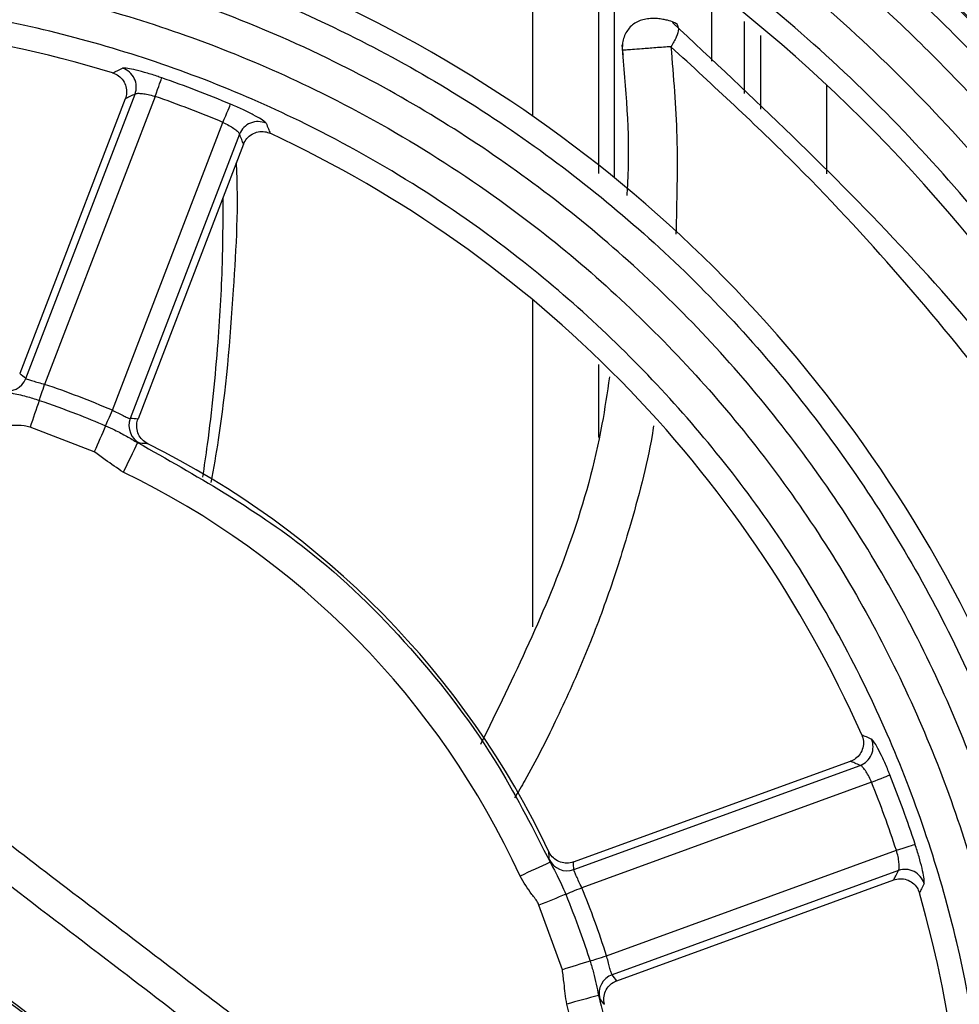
# Model space of a CAD drawing. Header units: millimetres. Extents: x -8 to 420, y 0 to 297.
# Tile 22 of 77: x 171 to 178, y 182 to 190. Entities that reach past the tile are written whole.
import ezdxf

# ---------------------------------------------------------------- set-up
doc = ezdxf.new("R2010")
doc.units = ezdxf.units.MM
doc.layers.add('10', color=7, linetype='Continuous')
doc.layers.add('SLD-0', color=7, linetype='Continuous')
doc.styles.add('SLDTEXTSTYLE2', font='TXT', dxfattribs={"width": 0.7})
doc.dimstyles.new('SLDDIMSTYLE2', dxfattribs={"dimtxt": 2.645833, "dimasz": 2.5, "dimexe": 0, "dimexo": 0.0625, "dimgap": 0.661458, "dimtad": 2, "dimlfac": 2, "dimrnd": 1e-09, "dimzin": 12, "dimdsep": 46, "dimtxsty": 'SLDTEXTSTYLE2', "dimblk1": 'NONE', "dimblk2": 'NONE', "dimsah": 1, "dimcen": 0.09, "dimadec": 0, "dimazin": 3, "dimtfac": 1, "dimtofl": 0, "dimtmove": 0, "dimatfit": 3, "dimldrblk": 'NONE', "dimfxl": 1, "dimfrac": 2, "dimtolj": 1, "dimtzin": 12, "dimarcsym": 0})
doc.dimstyles.new('SLDDIMSTYLE3', dxfattribs={"dimtxt": 2.645833, "dimasz": 2.5, "dimexe": 0, "dimexo": 0.0625, "dimgap": 0.661458, "dimtad": 2, "dimdec": 0, "dimlfac": 2, "dimrnd": 1e-09, "dimzin": 12, "dimdsep": 46, "dimtxsty": 'SLDTEXTSTYLE2', "dimblk1": 'NONE', "dimblk2": 'NONE', "dimsah": 1, "dimcen": 0.09, "dimadec": 0, "dimazin": 3, "dimtfac": 1, "dimtofl": 0, "dimtmove": 0, "dimatfit": 3, "dimldrblk": 'NONE', "dimfxl": 1, "dimfrac": 2, "dimtolj": 1, "dimtzin": 12, "dimarcsym": 0})

# ---------------------------------------------------------------- blocks, each defined once
blk = doc.blocks.new('_D_3')
at = {"layer": '10'}
for p, q in [((183.8585, 218.3834), (86.3525, 218.7238)), ((88.0787, 140.2901), (88.3525, 218.7168)), ((183.8585, 139.9557), (86.0788, 140.2971))]:
    blk.add_line(p, q, dxfattribs=at)
for points in [[(88.3525, 218.7168), (88.0438, 216.2179), (88.6438, 216.2158)], [(88.0787, 140.2901), (88.3875, 142.789), (87.7875, 142.7911)]]:
    blk.add_solid(points, dxfattribs=at)
at = {"layer": '10', "insert": (84.7969, 177.1862), "char_height": 2.64583, "attachment_point": 1, "rotation": 89.8, "style": 'SLDTEXTSTYLE2'}
blk.add_mtext('156.85', dxfattribs=at)
blk = doc.blocks.new('_NONE')
blk = doc.blocks.new('_D_4')
at = {"layer": '10'}
for p, q in [((104.8073, 176.4669), (104.8073, 235.7247)), ((187.3073, 223.131), (187.3073, 235.7247)), ((187.3073, 233.7247), (104.8073, 233.7247))]:
    blk.add_line(p, q, dxfattribs=at)
for points in [[(104.8073, 233.7247), (107.3073, 233.4247), (107.3073, 234.0247)], [(187.3073, 233.7247), (184.8073, 234.0247), (184.8073, 233.4247)]]:
    blk.add_solid(points, dxfattribs=at)
at = {"layer": '10', "insert": (145.0426, 237.1354), "char_height": 2.64583, "attachment_point": 1, "style": 'SLDTEXTSTYLE2'}
blk.add_mtext('165', dxfattribs=at)

msp = doc.modelspace()

# ---------------------------------------------------------------- linework, layer by layer
at = {"layer": 'SLD-0', "color": 8, "linetype": 'Continuous', "lineweight": 25}
for p, q in [((174.7659, 190.8487), (174.7659, 188.9706)), ((175.2658, 190.5037), (175.2658, 188.5354)), ((175.3887, 188.5009), (175.3887, 190.4688)), ((176.1259, 189.3878), (176.1259, 189.9462)), ((176.3758, 189.1424), (176.3758, 189.687)), ((176.4987, 189.0217), (176.4987, 189.5823)), ((176.9986, 188.5309), (176.9986, 189.2065)), ((174.7659, 187.5765), (174.7659, 185.0935)), ((175.2658, 187.0837), (175.2658, 186.5291))]:
    msp.add_line(p, q, dxfattribs=at)
at = {"layer": 'SLD-0', "color": 179, "linetype": 'Continuous', "lineweight": 25}
for p, q in [((171.9478, 189.2465), (171.9511, 189.2558)), ((171.9511, 189.2558), (171.9527, 189.2605)), ((171.9214, 189.1708), (171.9296, 189.1942)), ((171.9296, 189.1942), (171.9369, 189.2151)), ((171.9369, 189.2151), (171.943, 189.2327)), ((171.943, 189.2327), (171.9478, 189.2465)), ((170.9215, 186.9785), (171.7503, 189.1375)), ((171.9034, 189.1195), (171.0644, 186.9337)), ((171.9034, 189.1195), (171.9126, 189.1456)), ((171.9126, 189.1456), (171.9214, 189.1708)), ((171.6762, 189.1015), (170.8751, 187.0152)), ((172.4562, 189.0158), (172.4634, 189.033)), ((172.4634, 189.033), (172.469, 189.0464)), ((172.469, 189.0464), (172.4728, 189.0555)), ((172.4728, 189.0555), (172.4748, 189.0601)), ((172.4277, 188.9478), (172.438, 188.9725)), ((172.438, 188.9725), (172.4476, 188.9954)), ((172.4476, 188.9954), (172.4562, 189.0158)), ((171.578, 186.7366), (172.417, 188.9223)), ((172.417, 188.9223), (172.4277, 188.9478)), ((172.5429, 188.8333), (171.7142, 186.6744)), ((172.5737, 188.7573), (171.773, 186.6706)), ((171.0357, 186.8487), (171.0409, 186.864)), ((171.0409, 186.864), (171.0464, 186.8804)), ((171.0464, 186.8804), (171.0522, 186.8976)), ((171.0522, 186.8976), (171.0583, 186.9155)), ((171.0583, 186.9155), (171.0644, 186.9337)), ((171.0234, 186.8122), (171.0269, 186.8226)), ((171.0269, 186.8226), (171.031, 186.8348)), ((171.031, 186.8348), (171.0357, 186.8487)), ((171.5629, 186.7015), (171.5704, 186.7189)), ((171.5704, 186.7189), (171.578, 186.7366)), ((171.5314, 186.6286), (171.5365, 186.6404)), ((171.5365, 186.6404), (171.5423, 186.6539)), ((171.5423, 186.6539), (171.5487, 186.6687)), ((171.5487, 186.6687), (171.5556, 186.6847)), ((171.5556, 186.6847), (171.5629, 186.7015)), ((171.4413, 186.4216), (170.9541, 186.6097)), ((171.527, 186.6185), (171.5314, 186.6286)), ((171.7701, 186.4915), (171.7883, 186.486)), ((175.077, 183.3078), (177.179, 184.0721)), ((175.0798, 183.25), (177.2524, 184.0408)), ((177.4128, 183.9427), (177.4334, 183.9509)), ((177.4334, 183.9509), (177.4507, 183.9578)), ((177.4507, 183.9578), (177.4642, 183.9632)), ((177.4642, 183.9632), (177.4735, 183.9669)), ((177.4735, 183.9669), (177.4781, 183.9687)), ((177.3393, 183.9134), (175.1396, 183.1128)), ((177.3393, 183.9134), (177.365, 183.9236)), ((177.365, 183.9236), (177.3898, 183.9335)), ((177.3898, 183.9335), (177.4128, 183.9427)), ((177.6026, 183.4213), (177.6237, 183.4282)), ((177.6237, 183.4282), (177.6414, 183.4341)), ((177.6414, 183.4341), (177.6552, 183.4386)), ((177.6552, 183.4386), (177.6646, 183.4417)), ((177.6646, 183.4417), (177.6693, 183.4433)), ((175.3278, 182.5959), (177.5274, 183.3964)), ((177.5274, 183.3964), (177.5537, 183.4051)), ((177.5537, 183.4051), (177.579, 183.4135)), ((177.579, 183.4135), (177.6026, 183.4213)), ((177.5428, 183.243), (175.3702, 182.4523)), ((175.4052, 182.4063), (177.5067, 183.1719)), ((175.0183, 183.0629), (175.0283, 183.067)), ((175.0283, 183.067), (175.0403, 183.072)), ((175.0403, 183.072), (175.054, 183.0776)), ((175.054, 183.0776), (175.0692, 183.0839)), ((175.0692, 183.0839), (175.0857, 183.0906)), ((175.0857, 183.0906), (175.1031, 183.0978)), ((175.1031, 183.0978), (175.1212, 183.1052)), ((175.1212, 183.1052), (175.1396, 183.1128)), ((174.9933, 182.4896), (174.8152, 182.9798)), ((175.2027, 182.556), (175.213, 182.5593)), ((175.213, 182.5593), (175.2253, 182.5632)), ((175.2253, 182.5632), (175.2395, 182.5677)), ((175.2395, 182.5677), (175.2552, 182.5727)), ((175.2552, 182.5727), (175.2722, 182.5781)), ((175.2722, 182.5781), (175.2902, 182.5839)), ((175.2902, 182.5839), (175.3088, 182.5898)), ((175.3088, 182.5898), (175.3278, 182.5959)), ((175.2672, 182.2945), (175.2766, 182.2727))]:
    msp.add_line(p, q, dxfattribs=at)
for centre, radius, start, end in [((168.9103, 180.5525), 22.0834, 34.73411, 325.26589), ((168.9097, 180.5525), 19.5126, 21.54838, 338.45162), ((168.9139, 180.5525), 14.5147, 22.51002, 66.50269), ((168.9056, 180.5525), 12.9566, 22.73777, 66.23089), ((168.9073, 180.5025), 13, 22.88507, 62.31549), ((168.9131, 180.5525), 11.8434, 23.08293, 65.93033), ((168.9064, 180.5525), 10.2566, 23.45472, 65.51422), ((168.9123, 180.5525), 9.1434, 73.03439, 113.28021), ((171.609, 189.1902), 0.1508, 339.55039, 72.08514), ((168.9095, 180.5525), 9.2245, 67.26311, 70.73688), ((168.9095, 180.5525), 9.075, 67.26312, 70.73689), ((172.6832, 188.7779), 0.1508, 65.91503, 158.45005), ((168.9123, 180.5525), 9.1434, 24.01292, 65.00069), ((170.7814, 187.0325), 0.1502, 254.16316, 338.92404), ((168.9103, 180.5525), 6.7349, 66.66571, 71.34705), ((213.9914, 172.0096), 45.4463, 160.99112, 161.26092), ((171.8544, 186.6208), 0.1502, 159.07468, 243.84964), ((214.3046, 167.8582), 46.7104, 156.3199, 156.58328), ((191.0769, 176.9807), 21.5222, 153.77443, 154.44058), ((168.9095, 180.5525), 6.6177, 25.34043, 63.65146), ((168.9087, 180.5525), 6.3422, 24.68151, 64.28138), ((177.1995, 184.182), 0.1508, 290.55032, 23.08529), ((168.9095, 180.5525), 9.2245, 18.26311, 21.73688), ((168.9095, 180.5525), 9.075, 18.26312, 21.73688), ((194.2401, 140.7623), 46.7329, 114.44739, 114.75468), ((175.0286, 183.3912), 0.1502, 205.16047, 289.92363), ((177.593, 183.1008), 0.1508, 16.91545, 109.44941), ((215.8255, 83.0592), 108.0091, 112.198232, 112.31463), ((168.9103, 180.5525), 6.7349, 17.66166, 22.34301), ((168.9123, 180.5525), 9.1434, 339.22028, 15.99993), ((216.3944, 52.2811), 136.6321, 107.546469, 107.638583), ((175.4217, 182.3112), 0.1502, 110.07609, 194.8449), ((194.5768, 111.0995), 73.7671, 105.174788, 105.369501), ((168.9087, 180.5525), 6.3422, 354.36072, 15.32298)]:
    msp.add_arc(centre, radius, start, end, dxfattribs=at)
for centre, major_axis, start_param, end_param in [((166.162, 181.6075), (7.2351, -2.7773), 1.239792, 1.247491), ((171.6589, 179.4974), (7.2357, -2.7775), 1.89435, 1.902013), ((167.9034, 183.3189), (-2.6507, 7.2826), 4.381317, 4.388842), ((169.9172, 177.786), (-2.6508, 7.2829), 5.036027, 5.043538)]:
    msp.add_ellipse(centre, major_axis=major_axis, ratio=0.916887, start_param=start_param, end_param=end_param, dxfattribs=at)
for points, knots in [([(167.8208, 195.3582), (167.9629, 195.3674), (168.6595, 195.4126), (169.918, 195.3934), (171.5769, 195.188), (173.2032, 194.7985), (174.7739, 194.225), (176.2712, 193.481), (177.6769, 192.5754), (178.9692, 191.5143), (180.1358, 190.3166), (181.1625, 188.9968), (182.0307, 187.5677), (182.7351, 186.0514), (183.2671, 184.4662), (183.6133, 182.8303), (183.7761, 181.1663), (183.7533, 179.4943), (183.5387, 177.836), (183.1413, 176.2121), (182.567, 174.6413), (181.8133, 173.1495), (180.9089, 171.7411), (180.1805, 170.8981), (179.8168, 170.4773)], [0, 0, 0, 0, 0.012045, 0.059041, 0.106187, 0.153183, 0.200178, 0.247324, 0.29432, 0.341315, 0.38846, 0.435456, 0.482451, 0.529596, 0.576591, 0.623587, 0.670732, 0.717727, 0.764723, 0.811868, 0.858864, 0.905859, 0.953005, 1, 1, 1, 1]), ([(179.6153, 170.6643), (179.9722, 171.0773), (180.6871, 171.9047), (181.5747, 173.287), (182.3144, 174.751), (182.878, 176.2926), (183.268, 177.8864), (183.4787, 179.514), (183.501, 181.1549), (183.3413, 182.788), (183.0015, 184.3935), (182.4794, 185.9494), (181.7881, 187.4375), (180.9359, 188.8401), (179.9283, 190.1354), (178.7834, 191.3108), (177.515, 192.3522), (176.1354, 193.241), (174.666, 193.971), (173.0847, 194.5493), (171.4039, 194.9401), (169.6454, 195.148), (168.4677, 195.1067), (167.8799, 195.0861)], [0, 0, 0, 0, 0.047048, 0.094246, 0.141294, 0.188342, 0.23554, 0.282588, 0.329636, 0.376834, 0.423882, 0.470929, 0.518127, 0.565175, 0.612223, 0.659421, 0.706469, 0.753517, 0.800715, 0.847763, 0.898446, 0.949317, 1, 1, 1, 1]), ([(166.1328, 193.0454), (166.6753, 193.1445), (167.9257, 193.3729), (169.927, 193.3636), (172.0638, 193.0186), (174.1104, 192.3069), (175.7742, 191.3989), (177.074, 190.4334), (178.2667, 189.3384), (179.4717, 187.875), (180.5543, 185.9989), (181.2998, 183.9648), (181.7002, 181.8362), (181.7316, 179.6694), (181.4012, 177.5363), (180.7349, 175.4811), (180.021, 174.2423), (179.6641, 173.6229)], [0, 0, 0, 0, 0.054736, 0.1261625, 0.197589, 0.2690157, 0.3404424, 0.3850526, 0.4296627, 0.5010887, 0.5725147, 0.6439407, 0.7153667, 0.7867924, 0.8582182, 0.9291091, 1, 1, 1, 1]), ([(179.7354, 174.1732), (180.0258, 174.7191), (180.6067, 175.8109), (181.1912, 177.6722), (181.5029, 179.6852), (181.4721, 181.8134), (181.0788, 183.9042), (180.3466, 185.9021), (179.2832, 187.7449), (178.0997, 189.1823), (176.9281, 190.2579), (175.6514, 191.2063), (174.0172, 192.0981), (172.0069, 192.7971), (169.9081, 193.1362), (167.9699, 193.1448), (166.7677, 192.9311), (166.2613, 192.8411)], [0, 0, 0, 0, 0.063707, 0.127413, 0.200269, 0.273125, 0.34598, 0.418836, 0.491692, 0.564548, 0.610051, 0.655555, 0.728411, 0.801268, 0.874125, 0.946982, 1, 1, 1, 1]), ([(165.9841, 192.4737), (166.4886, 192.5781), (167.4978, 192.7869), (169.2211, 192.8666), (171.1138, 192.6869), (173.121, 192.1472), (175.0061, 191.2732), (176.7218, 190.1007), (178.2112, 188.6519), (179.288, 187.1867), (180.0251, 185.8196), (180.6166, 184.3835), (181.0688, 182.6225), (181.2484, 180.5516), (181.0652, 178.4839), (180.5567, 176.4262), (179.9216, 175.1575), (179.596, 174.5069)], [0, 0, 0, 0, 0.054112, 0.108223, 0.180716, 0.25321, 0.325703, 0.398196, 0.470689, 0.543182, 0.588457, 0.633731, 0.706224, 0.778716, 0.851209, 0.923702, 1, 1, 1, 1]), ([(179.299, 174.5307), (179.4788, 174.8614), (179.8384, 175.5228), (180.3686, 176.8501), (180.8028, 178.5271), (180.9765, 180.5522), (180.8022, 182.5767), (180.3597, 184.2991), (179.7813, 185.7036), (179.0603, 187.0406), (178.0072, 188.4736), (176.5506, 189.8905), (174.8727, 191.0372), (173.0292, 191.8919), (171.066, 192.4197), (169.1166, 192.6046), (167.2304, 192.4959), (166.0602, 192.2019), (165.4751, 192.0549)], [0, 0, 0, 0, 0.03942, 0.07884, 0.149506, 0.220171, 0.290836, 0.361502, 0.405635, 0.449768, 0.520434, 0.5911, 0.661765, 0.732431, 0.803096, 0.873762, 0.936881, 1, 1, 1, 1]), ([(170.8926, 165.8391), (170.3805, 165.786), (169.3564, 165.6797), (167.7683, 165.7232), (166.1519, 165.9346), (164.529, 166.3376), (162.9606, 166.9171), (161.4691, 167.6732), (160.0709, 168.5899), (158.7827, 169.6561), (157.6256, 170.8632), (156.6096, 172.191), (155.747, 173.6235), (155.0547, 175.1456), (154.5355, 176.7348), (154.1957, 178.372), (154.0462, 180.0375), (154.0823, 181.709), (154.3035, 183.3665), (154.7137, 184.9876), (155.3012, 186.5527), (156.0581, 188.0441), (156.9837, 189.4358), (158.049, 190.7268), (158.8725, 191.4772), (159.2835, 191.8519)], [0, 0, 0, 0, 0.040475, 0.08095, 0.124668, 0.168526, 0.212244, 0.255962, 0.299819, 0.343537, 0.387255, 0.431112, 0.474829, 0.518547, 0.562404, 0.606122, 0.649839, 0.693696, 0.737414, 0.781132, 0.824989, 0.868707, 0.912425, 0.956282, 1, 1, 1, 1]), ([(165.1232, 189.8939), (165.5917, 190.0603), (166.5285, 190.3931), (168.0763, 190.6368), (169.7108, 190.6457), (171.1844, 190.4034), (172.402, 190.0248), (173.5738, 189.5218), (174.8507, 188.7482), (176.1443, 187.6361), (177.2283, 186.3187), (178.0811, 184.841), (178.6676, 183.2391), (178.9842, 181.5621), (179.0038, 179.8579), (178.7583, 178.1459), (178.3497, 177.0664), (178.142, 176.5177)], [0, 0, 0, 0, 0.062459, 0.124919, 0.196162, 0.267406, 0.311902, 0.356398, 0.427641, 0.498885, 0.570128, 0.641372, 0.712615, 0.783859, 0.855102, 0.926345, 1, 1, 1, 1]), ([(163.8074, 190.3766), (163.8237, 190.0761), (163.8563, 189.4748), (164.1198, 188.5061), (164.5831, 187.5086), (165.4151, 186.2833), (166.6072, 184.9702), (168.1557, 183.6069), (169.7944, 182.3465), (171.4436, 181.1118), (173.0632, 179.8529), (174.6267, 178.541), (176.0778, 177.1118), (177.2373, 175.6692), (178.0815, 174.2363), (178.6276, 172.8515), (178.895, 171.3815), (178.8829, 170.2467), (178.8104, 169.619), (178.7949, 169.4846)], [0, 0, 0, 0, 0.033513, 0.067044, 0.111278, 0.155613, 0.231721, 0.308209, 0.385149, 0.461874, 0.537593, 0.613555, 0.689098, 0.764242, 0.819208, 0.874087, 0.929475, 0.984896, 1, 1, 1, 1]), ([(179.207, 170.7085), (179.1813, 171.1641), (179.13, 172.0754), (178.7378, 173.5087), (178.0572, 174.9508), (176.9812, 176.5101), (175.5763, 178.055), (173.875, 179.5777), (172.0743, 180.9947), (170.2394, 182.3725), (168.6063, 183.643), (167.2084, 184.8401), (166.1258, 185.9175), (165.2241, 187.0354), (164.6197, 188.0725), (164.2686, 189.0553), (164.1302, 189.7872), (164.1196, 190.2301), (164.1161, 190.3765)], [0, 0, 0, 0, 0.053227, 0.1064606, 0.1725269, 0.2387321, 0.3270955, 0.4157085, 0.504898, 0.5943088, 0.6833438, 0.7461683, 0.8089289, 0.8613083, 0.913534, 0.9482305, 0.9828904, 1, 1, 1, 1]), ([(178.0929, 177.0104), (178.2317, 177.4159), (178.5499, 178.3453), (178.7709, 179.8736), (178.7512, 181.5389), (178.4421, 183.1773), (177.869, 184.7422), (177.0359, 186.1859), (175.9768, 187.473), (174.713, 188.5596), (173.4656, 189.3153), (172.3207, 189.8067), (171.1312, 190.1766), (169.6915, 190.4134), (168.1269, 190.4049), (166.6787, 190.1836), (165.8196, 189.8945), (165.39, 189.7499)], [0, 0, 0, 0, 0.0566663, 0.1298721, 0.2030778, 0.2762839, 0.34949, 0.4226965, 0.4959029, 0.5691093, 0.6423158, 0.6880378, 0.7337599, 0.8069667, 0.8801736, 0.9400868, 1, 1, 1, 1]), ([(163.5261, 190.3596), (163.5431, 190.0376), (163.5771, 189.3934), (163.8609, 188.358), (164.3602, 187.2955), (165.2792, 185.9626), (166.6222, 184.5196), (168.3849, 183.0131), (170.241, 181.6156), (171.9855, 180.3087), (173.5683, 179.0346), (174.9768, 177.7821), (176.196, 176.4972), (177.195, 175.1782), (177.9092, 173.9029), (178.3684, 172.604), (178.569, 171.4748), (178.5891, 170.4811), (178.5371, 169.9218), (178.5111, 169.642)], [0, 0, 0, 0, 0.036102, 0.072224, 0.119654, 0.167196, 0.253375, 0.339998, 0.427166, 0.514089, 0.584614, 0.655147, 0.725486, 0.783027, 0.840464, 0.888745, 0.936996, 0.968478, 1, 1, 1, 1]), ([(178.5408, 169.6264), (178.5409, 169.6264), (178.5543, 169.7275), (178.6132, 170.3067), (178.6297, 171.3739), (178.3693, 172.7975), (177.8397, 174.1404), (177.0129, 175.542), (175.8714, 176.961), (174.4359, 178.3727), (172.8893, 179.6685), (171.2781, 180.9198), (169.6287, 182.1556), (167.9806, 183.4252), (166.4236, 184.7982), (165.2175, 186.1277), (164.3711, 187.3781), (163.8888, 188.4109), (163.626, 189.4176), (163.5673, 190.0459), (163.5673, 190.3596), (163.5673, 190.3596)], [0, 0, 0, 0, 0.000005, 0.011455, 0.065377, 0.119266, 0.172925, 0.226673, 0.301425, 0.376577, 0.45215, 0.527479, 0.605175, 0.683086, 0.760545, 0.83762, 0.883635, 0.929548, 0.964783, 0.999999, 1, 1, 1, 1]), ([(164.3751, 190.3595), (164.3751, 190.3595), (164.3751, 190.2207), (164.3917, 189.7998), (164.5192, 189.1039), (164.858, 188.1613), (165.4416, 187.1608), (166.3225, 186.0705), (167.3853, 185.0131), (168.7743, 183.8244), (170.4051, 182.5551), (172.2449, 181.1722), (174.0502, 179.7498), (175.7558, 178.2216), (177.1717, 176.6634), (178.2623, 175.0809), (178.9585, 173.6039), (179.3607, 172.1329), (179.4135, 171.1953), (179.4399, 170.7265)], [0, 0, 0, 0, 0.000001, 0.016245, 0.049297, 0.082386, 0.133113, 0.183993, 0.246019, 0.308109, 0.397575, 0.487416, 0.577036, 0.66608, 0.754875, 0.822648, 0.890282, 0.945144, 1, 1, 1, 1]), ([(179.4724, 170.81), (179.4519, 171.191), (179.411, 171.9529), (179.1357, 173.1556), (178.6605, 174.3852), (177.9162, 175.7049), (176.9354, 177.0064), (175.7413, 178.2729), (174.3832, 179.5153), (172.8628, 180.729), (171.2065, 181.9355), (169.5553, 183.1484), (167.9706, 184.427), (166.5236, 185.8386), (165.5024, 187.1409), (164.8779, 188.2587), (164.5053, 189.2231), (164.449, 189.9441), (164.4166, 190.3595)], [0, 0, 0, 0, 0.0446879, 0.0893759, 0.1440498, 0.1987839, 0.2665843, 0.3346729, 0.402713, 0.4823544, 0.5627268, 0.6430809, 0.7226978, 0.8013588, 0.8798529, 0.9156638, 0.9514146, 1, 1, 1, 1]), ([(165.4437, 189.4922), (165.8945, 189.6451), (166.8563, 189.9712), (168.4066, 190.1689), (170.0276, 190.1236), (171.618, 189.7968), (172.9434, 189.2866), (174.0041, 188.6976), (174.998, 188.002), (176.0374, 187.0339), (177.0266, 185.7471), (177.781, 184.3099), (178.2884, 182.7682), (178.5255, 181.1621), (178.4937, 179.6847), (178.2797, 178.3695), (178.034, 177.6186), (177.9111, 177.2431)], [0, 0, 0, 0, 0.064897, 0.138444, 0.211991, 0.285539, 0.359086, 0.405019, 0.450952, 0.524498, 0.598044, 0.67159, 0.745135, 0.818681, 0.892227, 0.946114, 1, 1, 1, 1]), ([(177.613, 177.2029), (177.7447, 177.5887), (178.0082, 178.3602), (178.2285, 179.6853), (178.26, 181.1451), (178.0295, 182.7068), (177.5361, 184.2058), (176.8026, 185.6032), (175.8408, 186.8543), (174.8302, 187.7956), (173.8638, 188.472), (172.8325, 189.0446), (171.5439, 189.5407), (169.9975, 189.8585), (168.4215, 189.9023), (166.8219, 189.6994), (165.8066, 189.3305), (165.2848, 189.1409)], [0, 0, 0, 0, 0.056086, 0.112172, 0.184315, 0.256457, 0.3286, 0.400742, 0.472885, 0.545027, 0.590083, 0.63514, 0.707283, 0.779426, 0.851569, 0.923712, 1, 1, 1, 1]), ([(175.8652, 189.6662), (175.857, 189.6712), (175.8384, 189.6824), (175.7976, 189.6957), (175.7546, 189.7051), (175.7146, 189.7105), (175.6706, 189.7119), (175.6097, 189.7062), (175.5527, 189.6859), (175.5072, 189.6482), (175.4797, 189.6125), (175.4599, 189.571), (175.4489, 189.526), (175.446, 189.4801), (175.4507, 189.4508), (175.453, 189.4364)], [0, 0, 0, 0, 0.074162, 0.166265, 0.221361, 0.28279, 0.349496, 0.420723, 0.56963, 0.645364, 0.720202, 0.79322, 0.864087, 0.933005, 1, 1, 1, 1]), ([(179.7153, 184.9911), (179.526, 185.3278), (178.9399, 186.3699), (177.6558, 187.9671), (176.4368, 189.1096), (175.8275, 189.6807)], [0, 0, 0, 0, 0.192758, 0.596513, 1, 1, 1, 1]), ([(175.4434, 189.5119), (175.4731, 189.1806), (175.5073, 188.7986), (175.4847, 188.4168), (175.4817, 188.3662)], [0, 0, 0, 0, 0.8675375, 1, 1, 1, 1]), ([(171.5803, 189.298), (171.5918, 189.3035), (171.6168, 189.3154), (171.6418, 189.3273), (171.6554, 189.3337)], [0, 0, 0, 0, 0.458014, 1, 1, 1, 1]), ([(171.9527, 189.2605), (171.9405, 189.2647), (171.8959, 189.2801), (171.8195, 189.3036), (171.7379, 189.3247), (171.677, 189.3362), (171.6626, 189.3345), (171.6554, 189.3337)], [0, 0, 0, 0, 0.086382, 0.315776, 0.545123, 0.773025, 1, 1, 1, 1]), ([(171.5803, 189.298), (171.596, 189.2915), (171.6272, 189.2785), (171.6626, 189.2407), (171.6838, 189.1946), (171.689, 189.1457), (171.6803, 189.1156), (171.6762, 189.1015)], [0, 0, 0, 0, 0.206061, 0.412167, 0.617243, 0.821755, 1, 1, 1, 1]), ([(171.7503, 189.1375), (171.7369, 189.1311), (171.7122, 189.1191), (171.6875, 189.1071), (171.6762, 189.1015)], [0, 0, 0, 0, 0.542268, 1, 1, 1, 1]), ([(171.7503, 189.1375), (171.7544, 189.1395), (171.7627, 189.1435), (171.7945, 189.1431), (171.8363, 189.1372), (171.875, 189.1282), (171.8973, 189.1213), (171.9034, 189.1195)], [0, 0, 0, 0, 0.229466, 0.459207, 0.688335, 0.915066, 1, 1, 1, 1]), ([(172.7447, 188.9156), (172.7435, 188.9174), (172.7393, 188.9238), (172.7116, 188.9439), (172.6507, 188.9785), (172.5688, 189.0194), (172.5062, 189.0465), (172.4748, 189.0601)], [0, 0, 0, 0, 0.091312, 0.318506, 0.545421, 0.77231, 1, 1, 1, 1]), ([(172.417, 188.9223), (172.4322, 188.9149), (172.4627, 188.9002), (172.5014, 188.8759), (172.5293, 188.854), (172.5413, 188.8401), (172.5425, 188.8348), (172.5429, 188.8333)], [0, 0, 0, 0, 0.224324, 0.450039, 0.6781, 0.907727, 1, 1, 1, 1]), ([(172.7447, 188.9156), (172.7505, 188.9017), (172.761, 188.8763), (172.7716, 188.8509), (172.7764, 188.8393)], [0, 0, 0, 0, 0.545526, 1, 1, 1, 1]), ([(172.5737, 188.7573), (172.5691, 188.7689), (172.5588, 188.7942), (172.5485, 188.8195), (172.5429, 188.8333)], [0, 0, 0, 0, 0.455077, 1, 1, 1, 1]), ([(172.5737, 188.7573), (172.5813, 188.7725), (172.5964, 188.8028), (172.6366, 188.8354), (172.6841, 188.8533), (172.7333, 188.8551), (172.7627, 188.8443), (172.7764, 188.8393)], [0, 0, 0, 0, 0.206165, 0.412367, 0.61759, 0.822239, 1, 1, 1, 1]), ([(173.179, 168.4901), (173.1021, 168.4634), (172.3463, 168.2009), (170.8604, 167.8476), (168.7002, 167.6949), (166.5451, 167.9159), (164.4558, 168.488), (162.4954, 169.4094), (160.9361, 170.4873), (159.7449, 171.584), (158.6737, 172.7982), (157.6292, 174.38), (156.7495, 176.3594), (156.2218, 178.4604), (156.0467, 180.6196), (156.2445, 182.7764), (156.7374, 184.6602), (157.4153, 186.244), (158.1531, 187.5571), (158.7676, 188.349), (159.0743, 188.7443)], [0, 0, 0, 0, 0.007335, 0.072056, 0.136777, 0.201498, 0.26622, 0.330941, 0.395662, 0.436084, 0.476506, 0.541226, 0.605946, 0.670666, 0.735386, 0.800106, 0.864826, 0.909832, 0.954994, 1, 1, 1, 1]), ([(172.3286, 186.1893), (172.3478, 186.2971), (172.434, 186.7807), (172.4966, 187.5901), (172.5387, 188.2935), (172.5188, 188.6135), (172.5187, 188.614)], [0, 0, 0, 0, 0.134815, 0.604986, 0.999383, 1, 1, 1, 1]), ([(158.9429, 188.2179), (158.5668, 187.6794), (157.8145, 186.6023), (156.9986, 184.744), (156.4674, 182.7379), (156.2745, 180.6181), (156.4461, 178.4976), (156.9645, 176.4338), (157.8286, 174.4896), (158.8546, 172.9358), (159.9067, 171.7432), (161.0768, 170.6661), (162.6084, 169.6072), (164.5339, 168.7025), (166.5866, 168.1391), (168.7294, 167.9248), (170.9157, 168.0645), (172.3285, 168.4753), (173.0349, 168.6807)], [0, 0, 0, 0, 0.061158, 0.122316, 0.188166, 0.254016, 0.319866, 0.385716, 0.451566, 0.517417, 0.558544, 0.599672, 0.665523, 0.731374, 0.797226, 0.863077, 0.931538, 1, 1, 1, 1]), ([(173.3085, 169.0911), (172.746, 168.9021), (171.529, 168.4931), (169.5604, 168.2416), (167.4851, 168.2993), (165.4489, 168.7176), (163.5096, 169.4634), (161.7267, 170.5308), (160.3417, 171.7089), (159.3098, 172.8697), (158.4037, 174.1311), (157.5582, 175.7409), (156.9082, 177.7145), (156.6056, 179.7704), (156.6456, 181.8478), (157.0397, 183.8884), (157.6666, 185.5612), (158.3646, 186.8798), (158.8225, 187.5357), (159.0515, 187.8637)], [0, 0, 0, 0, 0.056275, 0.121774, 0.187272, 0.25277, 0.318268, 0.383766, 0.449265, 0.490171, 0.531077, 0.596574, 0.662071, 0.727569, 0.793066, 0.858564, 0.924062, 0.962031, 1, 1, 1, 1]), ([(159.3476, 187.8069), (159.1081, 187.4705), (158.6292, 186.7978), (157.9228, 185.4712), (157.302, 183.815), (156.9166, 181.8193), (156.8775, 179.7876), (157.1734, 177.777), (157.8091, 175.8469), (158.636, 174.2726), (159.5221, 173.0389), (160.5313, 171.9037), (161.8858, 170.7515), (163.6294, 169.7077), (165.5261, 168.9779), (167.5169, 168.5703), (169.5485, 168.5084), (171.2821, 168.748), (172.6958, 169.1332), (173.425, 169.4326), (173.7897, 169.5822)], [0, 0, 0, 0, 0.039119, 0.078238, 0.142172, 0.206105, 0.270039, 0.333972, 0.397905, 0.461838, 0.501767, 0.541696, 0.605631, 0.669565, 0.733499, 0.797433, 0.861368, 0.925302, 0.962651, 1, 1, 1, 1]), ([(170.9215, 186.9785), (170.9222, 186.9779), (170.9246, 186.9758), (170.9396, 186.9701), (170.9722, 186.9602), (171.0156, 186.9478), (171.0481, 186.9384), (171.0644, 186.9337)], [0, 0, 0, 0, 0.090313, 0.316988, 0.544341, 0.772117, 1, 1, 1, 1]), ([(175.35, 186.9906), (175.3325, 186.8702), (175.2714, 186.4507), (175.0047, 185.4917), (174.6217, 184.7103), (174.372, 184.2009)], [0, 0, 0, 0, 0.122827, 0.428204, 1, 1, 1, 1]), ([(170.7564, 186.8805), (170.7749, 186.8762), (170.8318, 186.8629), (170.9129, 186.8484), (170.9898, 186.8232), (171.0234, 186.8122)], [0, 0, 0, 0, 0.212987, 0.656805, 1, 1, 1, 1]), ([(171.0234, 186.8122), (171.1178, 186.779), (171.2876, 186.7194), (171.4534, 186.6495), (171.527, 186.6185)], [0, 0, 0, 0, 0.555963, 1, 1, 1, 1]), ([(172.9527, 181.473), (172.7665, 181.6178), (172.3476, 181.9436), (171.6341, 182.49), (170.8091, 183.1192), (169.956, 183.7784), (169.1313, 184.4359), (168.3648, 185.0788), (167.6479, 185.7273), (167.0884, 186.2808), (166.7785, 186.6288), (166.6692, 186.7517)], [0, 0, 0, 0, 0.086085, 0.193681, 0.328041, 0.464794, 0.587195, 0.712985, 0.829916, 0.939987, 1, 1, 1, 1]), ([(171.578, 186.7366), (171.5842, 186.7336), (171.6056, 186.7233), (171.6411, 186.706), (171.6778, 186.6882), (171.7048, 186.676), (171.7111, 186.6749), (171.7142, 186.6744)], [0, 0, 0, 0, 0.093161, 0.320708, 0.547481, 0.773746, 1, 1, 1, 1]), ([(170.9541, 186.6097), (170.9392, 186.613), (170.8939, 186.6232), (170.8027, 186.6159), (170.7289, 186.6315), (170.6856, 186.6407)], [0, 0, 0, 0, 0.1685988, 0.5124485, 1, 1, 1, 1]), ([(171.8466, 186.4827), (171.8322, 186.4916), (171.8033, 186.5096), (171.7745, 186.5529), (171.7609, 186.6021), (171.7635, 186.6429), (171.7709, 186.6647), (171.773, 186.6706)], [0, 0, 0, 0, 0.2291989, 0.4584102, 0.6869979, 0.9148445, 1, 1, 1, 1]), ([(167.1083, 186.6338), (167.465, 186.2732), (168.1809, 185.5495), (169.375, 184.555), (170.6318, 183.5655), (171.8911, 182.6104), (172.7177, 181.9704), (173.1059, 181.6699)], [0, 0, 0, 0, 0.195149, 0.391633, 0.597587, 0.811014, 1, 1, 1, 1]), ([(171.527, 186.6185), (171.5503, 186.6082), (171.6088, 186.5824), (171.6869, 186.5399), (171.7425, 186.5075), (171.7701, 186.4915)], [0, 0, 0, 0, 0.250089, 0.62826, 1, 1, 1, 1]), ([(171.7701, 186.4915), (172.2108, 186.2429), (172.9709, 185.8142), (173.8667, 184.9388), (174.4842, 184.1285), (174.7764, 183.549), (174.8993, 183.3052)], [0, 0, 0, 0, 0.331985, 0.572619, 0.820231, 1, 1, 1, 1]), ([(171.6609, 186.2664), (171.615, 186.2976), (171.5409, 186.3481), (171.4688, 186.4014), (171.4413, 186.4216)], [0, 0, 0, 0, 0.6188733, 1, 1, 1, 1]), ([(171.8466, 186.4827), (171.8443, 186.4828), (171.8249, 186.484), (171.8054, 186.485), (171.7883, 186.486)], [0, 0, 0, 0, 0.12025, 1, 1, 1, 1]), ([(173.8745, 171.7836), (173.2891, 171.4935), (172.195, 170.9513), (170.4443, 170.549), (168.7446, 170.4257), (167.0469, 170.6006), (165.6073, 170.9949), (164.4361, 171.4995), (163.3236, 172.1226), (162.135, 173.0259), (160.9653, 174.2677), (160.0255, 175.6916), (159.3326, 177.2506), (158.9171, 178.9052), (158.7795, 180.6056), (158.9343, 182.3049), (159.313, 183.7366), (159.7883, 184.8967), (160.1269, 185.4926), (160.2962, 185.7905)], [0, 0, 0, 0, 0.073698, 0.137763, 0.201828, 0.265893, 0.329958, 0.36997, 0.409982, 0.474046, 0.53811, 0.602174, 0.666238, 0.730302, 0.794366, 0.858429, 0.922493, 0.961246, 1, 1, 1, 1]), ([(160.2904, 185.3201), (160.0536, 184.8404), (159.5715, 183.8636), (159.1664, 182.2627), (159.0108, 180.6049), (159.1464, 178.943), (159.5521, 177.3266), (160.229, 175.8034), (161.1472, 174.4123), (162.29, 173.1991), (163.4513, 172.3166), (164.5382, 171.7078), (165.6824, 171.2149), (167.089, 170.8296), (168.7475, 170.6588), (170.4082, 170.7791), (172.0559, 171.1585), (173.0741, 171.6453), (173.5922, 171.8929)], [0, 0, 0, 0, 0.0633049, 0.1288769, 0.194449, 0.2600214, 0.3255937, 0.3911663, 0.4567389, 0.5223116, 0.5878841, 0.6288385, 0.6697928, 0.735366, 0.8009393, 0.8665122, 0.9320852, 1, 1, 1, 1]), ([(173.5116, 172.1392), (173.0112, 171.8971), (172.0247, 171.42), (170.4254, 171.0428), (168.8088, 170.917), (167.1927, 171.0748), (165.6251, 171.495), (164.1525, 172.1777), (162.9799, 172.9792), (162.083, 173.7962), (161.2756, 174.7017), (160.4866, 175.8828), (159.8196, 177.3625), (159.4161, 178.9345), (159.2755, 180.5521), (159.4183, 182.1675), (159.7977, 183.6993), (160.2427, 184.6291), (160.4548, 185.0722)], [0, 0, 0, 0, 0.067787, 0.133624, 0.199461, 0.265298, 0.331135, 0.396972, 0.462809, 0.503927, 0.545044, 0.61088, 0.676716, 0.742553, 0.808389, 0.874225, 0.940061, 1, 1, 1, 1]), ([(160.7624, 185.08), (160.5287, 184.6062), (160.0628, 183.6617), (159.6823, 182.1226), (159.5433, 180.5522), (159.6801, 178.9794), (160.0724, 177.4509), (160.7209, 176.0122), (161.488, 174.8638), (162.273, 173.9834), (163.145, 173.1891), (164.2852, 172.4098), (165.7169, 171.746), (167.2411, 171.3374), (168.8125, 171.1839), (170.3841, 171.3064), (172.032, 171.694), (173.0656, 172.2225), (173.6313, 172.5118)], [0, 0, 0, 0, 0.065087, 0.12975, 0.194413, 0.259075, 0.323738, 0.388401, 0.453063, 0.493448, 0.533833, 0.598497, 0.663161, 0.727825, 0.792489, 0.857153, 0.921817, 1, 1, 1, 1]), ([(177.2644, 184.2733), (177.2697, 184.2573), (177.2804, 184.2252), (177.2751, 184.1737), (177.2542, 184.1275), (177.2207, 184.0915), (177.1922, 184.0783), (177.179, 184.0721)], [0, 0, 0, 0, 0.205988, 0.412013, 0.617043, 0.821585, 1, 1, 1, 1]), ([(177.2644, 184.2733), (177.2753, 184.2686), (177.2999, 184.2579), (177.3245, 184.2472), (177.3382, 184.2411)], [0, 0, 0, 0, 0.4407684, 1, 1, 1, 1]), ([(177.4781, 183.9687), (177.4732, 183.9807), (177.4555, 184.0245), (177.4232, 184.0975), (177.3855, 184.173), (177.3543, 184.2265), (177.3436, 184.2363), (177.3382, 184.2411)], [0, 0, 0, 0, 0.086382, 0.315776, 0.545124, 0.773025, 1, 1, 1, 1]), ([(177.2524, 184.0408), (177.2388, 184.0467), (177.2143, 184.0571), (177.1898, 184.0675), (177.179, 184.0721)], [0, 0, 0, 0, 0.558965, 1, 1, 1, 1]), ([(177.3393, 183.9134), (177.3367, 183.9192), (177.3272, 183.9406), (177.3086, 183.9757), (177.2856, 184.0111), (177.2651, 184.0353), (177.2567, 184.039), (177.2524, 184.0408)], [0, 0, 0, 0, 0.084941, 0.311668, 0.540794, 0.770534, 1, 1, 1, 1]), ([(177.7373, 183.1447), (177.7379, 183.1468), (177.74, 183.1542), (177.7369, 183.1883), (177.7231, 183.257), (177.7003, 183.3456), (177.6797, 183.4107), (177.6693, 183.4433)], [0, 0, 0, 0, 0.0913122, 0.3185047, 0.5454204, 0.7723098, 1, 1, 1, 1]), ([(174.8927, 183.3274), (174.8924, 183.3363), (174.8917, 183.3555), (174.8908, 183.3746), (174.8904, 183.3848)], [0, 0, 0, 0, 0.4670938, 1, 1, 1, 1]), ([(175.077, 183.3078), (175.0607, 183.3036), (175.028, 183.2952), (174.9771, 183.3042), (174.9323, 183.3282), (174.9043, 183.3583), (174.8935, 183.379), (174.8904, 183.3848)], [0, 0, 0, 0, 0.227467, 0.454939, 0.682515, 0.910772, 1, 1, 1, 1]), ([(177.5428, 183.243), (177.5437, 183.2443), (177.5469, 183.2487), (177.5496, 183.2669), (177.5477, 183.3024), (177.5407, 183.3474), (177.5318, 183.3801), (177.5274, 183.3964)], [0, 0, 0, 0, 0.0922742, 0.3218983, 0.5499634, 0.7756749, 1, 1, 1, 1]), ([(174.8927, 183.3274), (174.8929, 183.3258), (174.8935, 183.3219), (174.8972, 183.3114), (174.8993, 183.3052)], [0, 0, 0, 0, 0.41535, 1, 1, 1, 1]), ([(174.8993, 183.3052), (174.9285, 183.2525), (174.9688, 183.1795), (175.0075, 183.0883), (175.0183, 183.0629)], [0, 0, 0, 0, 0.722075, 1, 1, 1, 1]), ([(174.8152, 182.9798), (174.813, 182.9847), (174.7998, 183.0147), (174.742, 183.0826), (174.6997, 183.1535), (174.6715, 183.2008)], [0, 0, 0, 0, 0.061159, 0.372286, 1, 1, 1, 1]), ([(175.1396, 183.1128), (175.1325, 183.1282), (175.1183, 183.1589), (175.0992, 183.1998), (175.0853, 183.2309), (175.0797, 183.2459), (175.0798, 183.2491), (175.0798, 183.25)], [0, 0, 0, 0, 0.227884, 0.455654, 0.683009, 0.909684, 1, 1, 1, 1]), ([(177.5067, 183.1719), (177.512, 183.1824), (177.5241, 183.2061), (177.5361, 183.2298), (177.5428, 183.243)], [0, 0, 0, 0, 0.440009, 1, 1, 1, 1]), ([(177.5067, 183.1719), (177.5231, 183.1761), (177.5559, 183.1846), (177.6069, 183.1757), (177.6516, 183.1516), (177.6852, 183.1157), (177.6963, 183.0864), (177.7015, 183.0728)], [0, 0, 0, 0, 0.206162, 0.41236, 0.617534, 0.822123, 1, 1, 1, 1]), ([(177.7373, 183.1447), (177.7306, 183.1313), (177.7188, 183.1073), (177.7068, 183.0833), (177.7015, 183.0728)], [0, 0, 0, 0, 0.560603, 1, 1, 1, 1]), ([(175.0183, 183.0629), (175.0553, 182.9699), (175.1217, 182.8028), (175.1778, 182.6319), (175.2027, 182.556)], [0, 0, 0, 0, 0.556199, 1, 1, 1, 1]), ([(175.2027, 182.556), (175.2119, 182.526), (175.231, 182.4637), (175.2492, 182.3792), (175.2612, 182.3229), (175.2672, 182.2945)], [0, 0, 0, 0, 0.316961, 0.656165, 1, 1, 1, 1]), ([(175.3702, 182.4523), (175.3685, 182.455), (175.3652, 182.4604), (175.3568, 182.4887), (175.3461, 182.5281), (175.3359, 182.5663), (175.3296, 182.5892), (175.3278, 182.5959)], [0, 0, 0, 0, 0.2262526, 0.4525131, 0.6792896, 0.9068386, 1, 1, 1, 1]), ([(175.0254, 182.2285), (175.0185, 182.2818), (175.0073, 182.3688), (174.9972, 182.4559), (174.9933, 182.4896)], [0, 0, 0, 0, 0.612911, 1, 1, 1, 1]), ([(175.3117, 182.2274), (175.309, 182.2442), (175.3037, 182.2778), (175.3173, 182.3279), (175.3456, 182.3705), (175.3781, 182.3953), (175.3994, 182.404), (175.4052, 182.4063)], [0, 0, 0, 0, 0.229253, 0.458536, 0.687171, 0.915015, 1, 1, 1, 1]), ([(175.2672, 182.2945), (175.2946, 182.1884), (175.4129, 181.7288), (175.5226, 180.8814), (175.4982, 180.0237), (175.4227, 179.5411), (175.4052, 179.4296)], [0, 0, 0, 0, 0.113818, 0.492809, 0.882791, 1, 1, 1, 1]), ([(175.3117, 182.2274), (175.3105, 182.2289), (175.2989, 182.2441), (175.2871, 182.2592), (175.2766, 182.2727)], [0, 0, 0, 0, 0.103578, 1, 1, 1, 1])]:
    msp.add_open_spline(points, degree=3, knots=knots, dxfattribs=at)
at = {"layer": 'SLD-0', "color": 8, "linetype": 'Continuous', "lineweight": 25}
for points, knots in [([(175.8639, 189.6649), (175.8684, 189.6548), (175.878, 189.6334), (175.8613, 189.5719), (175.8315, 189.5219), (175.8166, 189.497)], [0, 0, 0, 0, 0.3055454, 0.6528442, 1, 1, 1, 1]), ([(175.8166, 189.497), (175.7979, 189.4956), (175.7612, 189.493), (175.7019, 189.4886), (175.6464, 189.4844), (175.5843, 189.4797), (175.5235, 189.4752), (175.4754, 189.4715), (175.4482, 189.4691), (175.4499, 189.469), (175.4507, 189.4689)], [0, 0, 0, 0, 0.1165, 0.229572, 0.335689, 0.432395, 0.598638, 0.741878, 0.883758, 1, 1, 1, 1]), ([(175.8166, 189.497), (175.8352, 189.2694), (175.874, 188.796), (175.8608, 188.3211), (175.8539, 188.0745)], [0, 0, 0, 0, 0.480737, 1, 1, 1, 1]), ([(179.575, 184.9434), (179.3755, 185.2722), (178.9941, 185.9007), (178.333, 186.8154), (177.6048, 187.7106), (176.7665, 188.6219), (176.1386, 189.2004), (175.8166, 189.497)], [0, 0, 0, 0, 0.1976668, 0.3778315, 0.5750304, 0.7820771, 1, 1, 1, 1]), ([(172.2643, 186.2284), (172.2766, 186.3111), (172.3274, 186.6509), (172.3805, 187.2063), (172.4182, 187.8323), (172.4182, 188.1992), (172.4181, 188.3519)], [0, 0, 0, 0, 0.117572, 0.483672, 0.784977, 1, 1, 1, 1]), ([(175.6853, 186.6195), (175.6813, 186.5949), (175.6395, 186.3325), (175.524, 185.9076), (175.3485, 185.3456), (175.1606, 184.8547), (174.9464, 184.3813), (174.7685, 184.0269), (174.6566, 183.8385), (174.6303, 183.7943)], [0, 0, 0, 0, 0.02463, 0.263079, 0.434586, 0.607713, 0.783006, 0.949068, 1, 1, 1, 1])]:
    msp.add_open_spline(points, degree=3, knots=knots, dxfattribs=at)

# ---------------------------------------------------------------- dimensions: what is measured, and where the dimension line sits
at = {"layer": '10'}
dim = msp.add_linear_dim(base=(187.3073, 233.7247), p1=(104.8073, 176.4669), p2=(187.3073, 223.131), dimstyle='SLDDIMSTYLE3', dxfattribs=at)
dim.commit()
dim.dimension.update_dxf_attribs({"geometry": '_D_4', "text_midpoint": (146.8947, 233.7247), "dimtype": 160})
dim = msp.add_linear_dim(base=(88.0787, 140.2901), p1=(183.8585, 218.3834), p2=(183.8585, 139.9557), angle=89.8, dimstyle='SLDDIMSTYLE2', dxfattribs=at)
dim.commit()
dim.dimension.update_dxf_attribs({"geometry": '_D_3', "text_midpoint": (88.2204, 180.8784), "dimtype": 160})

doc.saveas('drawing.dxf')
